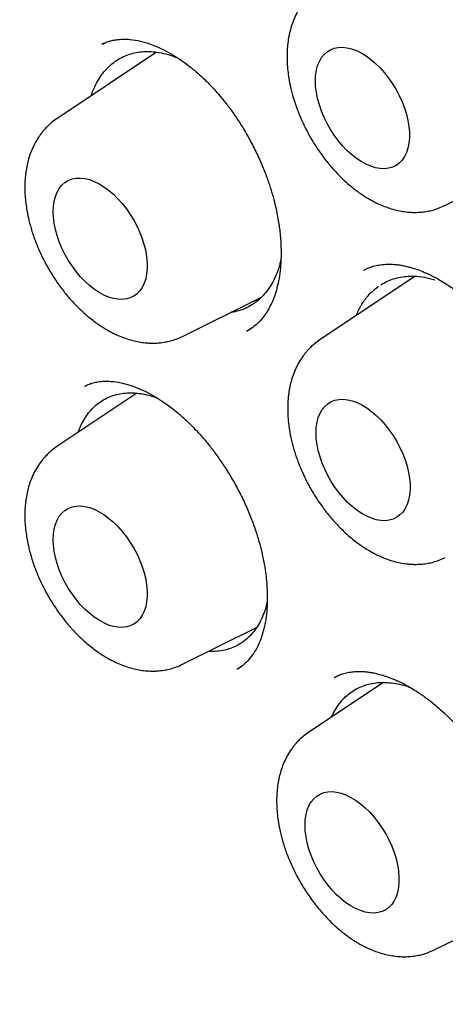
# Model space of a CAD drawing. Header units: millimetres. Extents: x 8 to 897, y 12 to 816.
# Tile 37 of 56: x 833 to 837, y 367 to 376. Entities that reach past the tile are written whole.
import ezdxf

# ---------------------------------------------------------------- set-up
doc = ezdxf.new("R2010")
doc.units = ezdxf.units.MM

msp = doc.modelspace()

# ---------------------------------------------------------------- linework, layer by layer
at = {"color": 7, "linetype": 'Continuous', "lineweight": 30}
for p, q in [((833.8845, 375.7429), (833.8627, 375.7344)), ((833.928, 375.76), (833.9173, 375.7558)), ((834.3682, 375.6611), (833.449, 375.0487)), ((837.0244, 374.248), (837.7837, 374.6237)), ((836.2813, 373.6508), (836.2843, 373.6523)), ((836.752, 373.5965), (835.8727, 373.0107)), ((836.9297, 373.5852), (836.9372, 373.585)), ((834.6066, 373.0433), (835.3346, 373.4035)), ((835.199, 373.0918), (835.2508, 373.1233)), ((835.2013, 373.0927), (835.198, 373.0913)), ((833.7242, 372.5912), (833.7024, 372.5821)), ((833.7627, 372.6074), (833.7571, 372.605)), ((834.1868, 372.5191), (833.449, 372.0275)), ((834.6066, 370.0221), (835.2894, 370.3599)), ((835.1095, 369.9762), (835.1068, 369.975)), ((835.1078, 369.9756), (835.1555, 370.0063)), ((836.0534, 369.9216), (836.0056, 369.8985)), ((836.4601, 369.855), (835.7709, 369.3959)), ((836.0096, 369.8971), (836.0123, 369.8986)), ((836.9286, 367.3905), (837.6885, 367.7665))]:
    msp.add_line(p, q, dxfattribs=at)
at = {"color": 7, "linetype": 'Continuous', "lineweight": 30, "flags": 128}
for points in [[(835.8325, 375.3973), (835.8348, 375.4474), (835.8417, 375.4943), (835.8531, 375.5376), (835.8688, 375.5767), (835.8888, 375.6113), (835.9127, 375.641), (835.9404, 375.6654), (835.9715, 375.6843), (836.0058, 375.6975), (836.0428, 375.7049), (836.0822, 375.7064), (836.1236, 375.702), (836.1664, 375.6916), (836.2103, 375.6755), (836.2548, 375.6538), (836.2994, 375.6267), (836.3437, 375.5946), (836.3871, 375.5577), (836.4292, 375.5164), (836.4696, 375.4712), (836.5079, 375.4226), (836.5436, 375.3711), (836.5763, 375.3172), (836.6058, 375.2615), (836.6317, 375.2045), (836.6536, 375.147), (836.6715, 375.0895), (836.6851, 375.0326), (836.6942, 374.9768), (836.6988, 374.9229), (836.6988, 374.8714), (836.6942, 374.8228), (836.6851, 374.7776), (836.6715, 374.7364), (836.6536, 374.6995), (836.6317, 374.6673), (836.6058, 374.6402), (836.5763, 374.6185), (836.5436, 374.6025), (836.5079, 374.5921), (836.4696, 374.5877), (836.4292, 374.5892), (836.3871, 374.5966), (836.3437, 374.6098), (836.2994, 374.6287), (836.2548, 374.6532), (836.2103, 374.6828), (836.1664, 374.7174), (836.1236, 374.7565), (836.0822, 374.7998), (836.0428, 374.8468), (836.0058, 374.8969), (835.9715, 374.9497), (835.9404, 375.0046), (835.9127, 375.061), (835.8888, 375.1183), (835.8688, 375.1759), (835.8531, 375.2332), (835.8417, 375.2896), (835.8348, 375.3445), (835.8325, 375.3973)], [(833.4148, 374.1926), (833.4171, 374.2427), (833.424, 374.2897), (833.4354, 374.3329), (833.4511, 374.3721), (833.471, 374.4066), (833.495, 374.4363), (833.5227, 374.4607), (833.5538, 374.4796), (833.5881, 374.4929), (833.6251, 374.5003), (833.6645, 374.5017), (833.7058, 374.4973), (833.7487, 374.487), (833.7926, 374.4708), (833.8371, 374.4491), (833.8817, 374.4221), (833.9259, 374.3899), (833.9694, 374.353), (834.0115, 374.3117), (834.0519, 374.2666), (834.0902, 374.2179), (834.1259, 374.1664), (834.1586, 374.1125), (834.1881, 374.0568), (834.2139, 373.9999), (834.2359, 373.9423), (834.2538, 373.8848), (834.2674, 373.8279), (834.2765, 373.7722), (834.2811, 373.7183), (834.2811, 373.6667), (834.2765, 373.6181), (834.2674, 373.573), (834.2538, 373.5317), (834.2359, 373.4948), (834.2139, 373.4626), (834.1881, 373.4356), (834.1586, 373.4139), (834.1259, 373.3978), (834.0902, 373.3874), (834.0519, 373.383), (834.0115, 373.3845), (833.9694, 373.3919), (833.9259, 373.4051), (833.8817, 373.4241), (833.8371, 373.4485), (833.7926, 373.4781), (833.7487, 373.5127), (833.7058, 373.5519), (833.6645, 373.5951), (833.6251, 373.6421), (833.5881, 373.6922), (833.5538, 373.745), (833.5227, 373.7999), (833.495, 373.8563), (833.471, 373.9136), (833.4511, 373.9712), (833.4354, 374.0285), (833.424, 374.0849), (833.4171, 374.1398), (833.4148, 374.1926)], [(835.8386, 372.1546), (835.8409, 372.2047), (835.8477, 372.2517), (835.8591, 372.2949), (835.8748, 372.3341), (835.8948, 372.3686), (835.9187, 372.3983), (835.9464, 372.4227), (835.9776, 372.4416), (836.0118, 372.4548), (836.0489, 372.4622), (836.0882, 372.4637), (836.1296, 372.4593), (836.1724, 372.4489), (836.2163, 372.4328), (836.2608, 372.4111), (836.3054, 372.384), (836.3497, 372.3519), (836.3931, 372.315), (836.4353, 372.2737), (836.4757, 372.2285), (836.5139, 372.1799), (836.5496, 372.1284), (836.5824, 372.0745), (836.6118, 372.0188), (836.6377, 371.9619), (836.6597, 371.9043), (836.6775, 371.8468), (836.6911, 371.7899), (836.7002, 371.7342), (836.7048, 371.6803), (836.7048, 371.6287), (836.7002, 371.5801), (836.6911, 371.5349), (836.6775, 371.4937), (836.6597, 371.4568), (836.6377, 371.4246), (836.6118, 371.3976), (836.5824, 371.3759), (836.5496, 371.3598), (836.5139, 371.3494), (836.4757, 371.345), (836.4353, 371.3465), (836.3931, 371.3539), (836.3497, 371.3671), (836.3054, 371.3861), (836.2608, 371.4105), (836.2163, 371.4401), (836.1724, 371.4747), (836.1296, 371.5139), (836.0882, 371.5571), (836.0489, 371.6041), (836.0118, 371.6542), (835.9776, 371.707), (835.9464, 371.7619), (835.9187, 371.8183), (835.8948, 371.8756), (835.8748, 371.9332), (835.8591, 371.9905), (835.8477, 372.0469), (835.8409, 372.1018), (835.8386, 372.1546)], [(833.4148, 371.1714), (833.4171, 371.2215), (833.424, 371.2685), (833.4354, 371.3117), (833.4511, 371.3509), (833.471, 371.3854), (833.495, 371.4151), (833.5227, 371.4395), (833.5538, 371.4584), (833.5881, 371.4717), (833.6251, 371.4791), (833.6645, 371.4805), (833.7058, 371.4761), (833.7487, 371.4657), (833.7926, 371.4496), (833.8371, 371.4279), (833.8817, 371.4009), (833.9259, 371.3687), (833.9694, 371.3318), (834.0115, 371.2905), (834.0519, 371.2454), (834.0902, 371.1967), (834.1259, 371.1452), (834.1586, 371.0913), (834.1881, 371.0356), (834.2139, 370.9787), (834.2359, 370.9211), (834.2538, 370.8636), (834.2674, 370.8067), (834.2765, 370.751), (834.2811, 370.6971), (834.2811, 370.6455), (834.2765, 370.5969), (834.2674, 370.5518), (834.2538, 370.5105), (834.2359, 370.4736), (834.2139, 370.4414), (834.1881, 370.4144), (834.1586, 370.3927), (834.1259, 370.3766), (834.0902, 370.3662), (834.0519, 370.3618), (834.0115, 370.3633), (833.9694, 370.3707), (833.9259, 370.3839), (833.8817, 370.4029), (833.8371, 370.4273), (833.7926, 370.4569), (833.7487, 370.4915), (833.7058, 370.5307), (833.6645, 370.5739), (833.6251, 370.6209), (833.5881, 370.671), (833.5538, 370.7238), (833.5227, 370.7787), (833.495, 370.8351), (833.471, 370.8924), (833.4511, 370.95), (833.4354, 371.0073), (833.424, 371.0637), (833.4171, 371.1186), (833.4148, 371.1714)], [(835.7367, 368.5397), (835.739, 368.5899), (835.7459, 368.6368), (835.7573, 368.6801), (835.773, 368.7192), (835.793, 368.7538), (835.8169, 368.7834), (835.8446, 368.8079), (835.8758, 368.8268), (835.91, 368.84), (835.947, 368.8474), (835.9864, 368.8489), (836.0278, 368.8444), (836.0706, 368.8341), (836.1145, 368.818), (836.159, 368.7963), (836.2036, 368.7692), (836.2479, 368.737), (836.2913, 368.7001), (836.3334, 368.6589), (836.3739, 368.6137), (836.4121, 368.5651), (836.4478, 368.5136), (836.4806, 368.4597), (836.51, 368.4039), (836.5359, 368.347), (836.5578, 368.2895), (836.5757, 368.232), (836.5893, 368.175), (836.5984, 368.1193), (836.603, 368.0654), (836.603, 368.0139), (836.5984, 367.9653), (836.5893, 367.9201), (836.5757, 367.8789), (836.5578, 367.842), (836.5359, 367.8098), (836.51, 367.7827), (836.4806, 367.761), (836.4478, 367.7449), (836.4121, 367.7346), (836.3739, 367.7302), (836.3334, 367.7316), (836.2913, 367.739), (836.2479, 367.7523), (836.2036, 367.7712), (836.159, 367.7956), (836.1145, 367.8253), (836.0706, 367.8599), (836.0278, 367.899), (835.9864, 367.9423), (835.947, 367.9892), (835.91, 368.0394), (835.8758, 368.0922), (835.8446, 368.1471), (835.8169, 368.2035), (835.793, 368.2608), (835.773, 368.3184), (835.7573, 368.3757), (835.7459, 368.4321), (835.739, 368.4869), (835.7367, 368.5397)]]:
    msp.add_lwpolyline(points, dxfattribs=at)
at = {"color": 7, "linetype": 'Continuous', "lineweight": 30}
for points, knots in [([(828.8432, 384.5318), (828.8303, 384.5305), (828.8004, 384.5273), (828.7531, 384.5219), (828.6964, 384.515), (828.6312, 384.5065), (828.5573, 384.4963), (828.4748, 384.4842), (828.3863, 384.4701), (828.2949, 384.4543), (828.2044, 384.4375), (828.1162, 384.4198), (828.0007, 384.3951), (827.8606, 384.3623), (827.6989, 384.32), (827.5715, 384.2833), (827.4778, 384.2545), (827.4176, 384.2353), (827.3668, 384.2186), (827.3255, 384.2047), (827.2932, 384.1936), (827.2638, 384.1833), (827.2312, 384.1717), (827.1899, 384.1568), (827.1401, 384.1384), (827.0753, 384.1137), (826.994, 384.0816), (826.8952, 384.0408), (826.7872, 383.9938), (826.6519, 383.9318), (826.4927, 383.8536), (826.3453, 383.7751), (826.2305, 383.7101), (826.1483, 383.662), (826.0659, 383.6118), (825.9835, 383.5599), (825.9042, 383.5081), (825.8318, 383.4592), (825.7693, 383.4158), (825.7208, 383.3812), (825.6843, 383.3548), (825.6562, 383.3342), (825.6266, 383.3122), (825.5908, 383.2854), (825.5466, 383.2516), (825.4903, 383.2077), (825.425, 383.1554), (825.3544, 383.0973), (825.2856, 383.0389), (825.1907, 382.9561), (825.0739, 382.8494), (824.9395, 382.7193), (824.8265, 382.6037), (824.7326, 382.5034), (824.6563, 382.419), (824.5882, 382.3412), (824.5282, 382.2708), (824.4762, 382.208), (824.4317, 382.1533), (824.3952, 382.1074), (824.3615, 382.0646), (824.326, 382.0187), (824.2838, 381.963), (824.2364, 381.8992), (824.1691, 381.8065), (824.0842, 381.685), (823.9868, 381.5384), (823.8924, 381.3889), (823.8001, 381.2353), (823.706, 381.0702), (823.6267, 380.9227), (823.5618, 380.7966), (823.5115, 380.6954), (823.4612, 380.5906), (823.4108, 380.4819), (823.3606, 380.3696), (823.3124, 380.2575), (823.2669, 380.1477), (823.2262, 380.046), (823.1907, 379.9546), (823.1618, 379.8776), (823.1389, 379.8154), (823.1228, 379.7707), (823.1114, 379.7389), (823.102, 379.7124), (823.091, 379.6809), (823.0774, 379.6416), (823.0613, 379.5943), (823.0427, 379.539), (823.0211, 379.473), (822.9964, 379.3958), (822.9694, 379.3091), (822.9421, 379.2184), (822.9157, 379.1275), (822.8778, 378.9929), (822.8308, 378.816), (822.7774, 378.5976), (822.73, 378.3858), (822.6871, 378.1773), (822.6469, 377.9637), (822.6082, 377.7361), (822.571, 377.4895), (822.5385, 377.2414), (822.5105, 376.9938), (822.4871, 376.7492), (822.4668, 376.4911), (822.4504, 376.2224), (822.4387, 375.9518), (822.4318, 375.6882), (822.4292, 375.4302), (822.4305, 375.1787), (822.4354, 374.9349), (822.443, 374.7078), (822.4525, 374.4977), (822.4628, 374.3143), (822.4731, 374.1561), (822.4829, 374.0212), (822.4929, 373.8938), (822.5037, 373.767), (822.5159, 373.6349), (822.5325, 373.4677), (822.5548, 373.2619), (822.5847, 373.0137), (822.6196, 372.7514), (822.6598, 372.4752), (822.706, 372.1853), (822.7588, 371.8795), (822.8183, 371.562), (822.8902, 371.2056), (822.9754, 370.8158), (823.0754, 370.3941), (823.1945, 369.9281), (823.3356, 369.4185), (823.502, 368.866), (823.6803, 368.3172), (823.872, 367.767), (824.0776, 367.2141), (824.2972, 366.6586), (824.5292, 366.1045), (824.7733, 365.5528), (825.0276, 365.0075), (825.2916, 364.4692), (825.5647, 363.9386), (825.848, 363.4132), (826.1268, 362.9195), (826.3997, 362.4562), (826.6664, 362.0199), (826.9441, 361.5821), (827.2344, 361.1411), (827.5373, 360.6975), (827.8087, 360.3148), (828.0443, 359.9926), (828.2403, 359.7305), (828.4406, 359.4686), (828.6441, 359.2088), (828.8458, 358.957), (829.0407, 358.7192), (829.2246, 358.4994), (829.3924, 358.3028), (829.5444, 358.1279), (829.681, 357.9732), (829.8073, 357.8321), (829.9233, 357.7043), (830.0154, 357.6041), (830.0881, 357.5255), (830.1485, 357.4608), (830.2169, 357.3879), (830.2955, 357.3049), (830.3837, 357.2126), (830.4815, 357.1113), (830.5889, 357.0014), (830.7064, 356.8825), (830.8409, 356.7484), (830.9936, 356.5985), (831.1656, 356.4328), (831.3515, 356.2573), (831.5512, 356.0726), (831.7636, 355.8808), (831.9886, 355.6827), (832.2261, 355.4789), (832.4774, 355.2694), (832.7324, 355.0632), (832.9902, 354.8611), (833.2498, 354.6639), (833.5205, 354.4651), (833.8023, 354.2655), (834.0952, 354.0661), (834.399, 353.8679), (834.7138, 353.6711), (834.9273, 353.5458), (835.0359, 353.4822)], [0, 0, 0, 0, 0.001141, 0.002635, 0.004484, 0.006659, 0.009183, 0.012055, 0.015275, 0.018597, 0.021848, 0.025029, 0.028138, 0.034422, 0.040395, 0.046055, 0.048681, 0.050958, 0.052881, 0.054451, 0.055667, 0.056574, 0.057818, 0.059391, 0.061294, 0.063525, 0.066841, 0.07069, 0.075022, 0.079504, 0.08672, 0.094143, 0.097525, 0.100948, 0.104417, 0.107931, 0.111448, 0.114612, 0.11734, 0.119634, 0.12102, 0.122178, 0.123385, 0.124987, 0.126983, 0.129376, 0.132654, 0.135959, 0.139178, 0.142311, 0.14942, 0.156034, 0.162152, 0.166498, 0.170491, 0.174095, 0.177311, 0.180138, 0.182576, 0.184624, 0.186218, 0.188215, 0.190619, 0.193422, 0.196391, 0.202375, 0.208559, 0.21425, 0.220202, 0.2265, 0.233145, 0.236725, 0.240397, 0.244161, 0.248016, 0.251963, 0.255971, 0.25967, 0.263252, 0.266327, 0.268896, 0.270959, 0.272518, 0.273322, 0.274102, 0.275136, 0.276425, 0.277968, 0.279765, 0.281817, 0.284367, 0.287216, 0.290128, 0.292994, 0.295814, 0.302766, 0.309428, 0.315804, 0.321892, 0.328032, 0.334626, 0.341675, 0.349176, 0.355619, 0.362358, 0.36939, 0.37671, 0.384066, 0.391028, 0.397588, 0.404344, 0.410635, 0.416464, 0.421828, 0.426728, 0.430457, 0.433862, 0.436973, 0.440136, 0.443452, 0.446921, 0.452683, 0.458823, 0.465342, 0.472038, 0.479091, 0.486499, 0.49424, 0.502022, 0.512136, 0.522159, 0.532091, 0.545247, 0.558243, 0.571114, 0.583952, 0.597036, 0.610127, 0.623223, 0.636318, 0.649409, 0.662257, 0.675095, 0.687916, 0.70072, 0.7116, 0.722529, 0.73366, 0.745029, 0.756623, 0.768428, 0.775477, 0.782592, 0.789778, 0.797035, 0.80423, 0.810997, 0.817318, 0.823195, 0.828153, 0.832744, 0.836969, 0.840828, 0.84432, 0.846115, 0.848036, 0.850285, 0.85286, 0.855762, 0.858931, 0.862415, 0.866215, 0.870331, 0.875409, 0.880898, 0.886798, 0.893107, 0.899825, 0.906822, 0.914213, 0.921997, 0.930173, 0.937805, 0.945749, 0.954006, 0.962575, 0.971457, 0.980654, 0.990167, 1, 1, 1, 1]), ([(829.2976, 383.1527), (829.3013, 383.153), (829.3678, 383.158), (829.499, 383.1627), (829.691, 383.1666), (829.8852, 383.1645), (830.081, 383.1574), (830.2786, 383.145), (830.4779, 383.1273), (830.6787, 383.1044), (830.8811, 383.0763), (831.0849, 383.0429), (831.2901, 383.0043), (831.4966, 382.9605), (831.7044, 382.9115), (831.9133, 382.8574), (832.1233, 382.798), (832.3344, 382.7336), (832.5465, 382.664), (832.7594, 382.5893), (832.9732, 382.5096), (833.1877, 382.4248), (833.4028, 382.335), (833.6186, 382.2402), (833.8349, 382.1404), (834.0516, 382.0357), (834.2687, 381.9262), (834.486, 381.8117), (834.7036, 381.6925), (834.9213, 381.5684), (835.1391, 381.4397), (835.3568, 381.3062), (835.5745, 381.1681), (835.7919, 381.0254), (836.0091, 380.8781), (836.226, 380.7263), (836.4425, 380.5701), (836.6584, 380.4095), (836.8738, 380.2446), (837.0886, 380.0753), (837.3026, 379.9019), (837.5158, 379.7242), (837.7282, 379.5425), (837.9396, 379.3567), (838.15, 379.167), (838.3592, 378.9733), (838.5673, 378.7759), (838.7741, 378.5746), (838.9796, 378.3696), (839.1837, 378.1611), (839.3863, 377.9489), (839.5874, 377.7333), (839.7868, 377.5143), (839.9845, 377.2919), (840.1805, 377.0664), (840.3746, 376.8376), (840.5669, 376.6058), (840.7571, 376.3709), (840.9454, 376.1332), (841.1315, 375.8926), (841.3154, 375.6492), (841.4971, 375.4032), (841.6764, 375.1546), (841.8534, 374.9035), (842.028, 374.65), (842.2001, 374.3942), (842.3696, 374.1362), (842.5365, 373.8761), (842.7007, 373.6139), (842.8622, 373.3498), (843.0208, 373.0838), (843.1767, 372.8161), (843.3296, 372.5468), (843.4795, 372.2758), (843.6265, 372.0034), (843.7703, 371.7297), (843.9111, 371.4546), (844.0487, 371.1784), (844.183, 370.9011), (844.3141, 370.6229), (844.4419, 370.3438), (844.5664, 370.0638), (844.6874, 369.7833), (844.805, 369.5021), (844.9191, 369.2205), (845.0296, 368.9384), (845.1367, 368.6562), (845.2401, 368.3737), (845.3398, 368.0912), (845.436, 367.8086), (845.5283, 367.5263), (845.617, 367.2441), (845.7019, 366.9623), (845.783, 366.6809), (845.8603, 366.4), (845.9337, 366.1198), (846.0032, 365.8403), (846.0688, 365.5617), (846.1306, 365.2839), (846.1883, 365.0072), (846.2421, 364.7316), (846.292, 364.4573), (846.3378, 364.1843), (846.3796, 363.9127), (846.4174, 363.6426), (846.4512, 363.3741), (846.4809, 363.1074), (846.5065, 362.8425), (846.5281, 362.5794), (846.5456, 362.3184), (846.5591, 362.0594), (846.5685, 361.8026), (846.5738, 361.5481), (846.575, 361.296), (846.5721, 361.0463), (846.5652, 360.7992), (846.5542, 360.5546), (846.5392, 360.3128), (846.5201, 360.0738), (846.497, 359.8376), (846.4698, 359.6045), (846.4386, 359.3743), (846.4035, 359.1473), (846.3643, 358.9235), (846.3212, 358.703), (846.2741, 358.4858), (846.223, 358.2721), (846.1681, 358.0618), (846.1092, 357.8551), (846.0465, 357.6521), (845.9799, 357.4527), (845.9095, 357.2572), (845.8353, 357.0654), (845.7573, 356.8776), (845.6756, 356.6938), (845.5901, 356.5139), (845.5009, 356.3382), (845.4081, 356.1665), (845.3115, 355.9993), (845.231, 355.8667), (845.1815, 355.7914), (845.1667, 355.7688)], [0, 0, 0, 0, 0.000441, 0.007755, 0.015064, 0.022369, 0.02967, 0.036966, 0.044258, 0.051547, 0.058833, 0.066116, 0.073396, 0.080673, 0.087948, 0.095222, 0.102494, 0.109764, 0.117033, 0.124301, 0.131568, 0.138834, 0.1461, 0.153365, 0.16063, 0.167894, 0.175159, 0.182424, 0.189688, 0.196953, 0.204218, 0.211483, 0.218748, 0.226014, 0.23328, 0.240546, 0.247813, 0.25508, 0.262348, 0.269616, 0.276884, 0.284153, 0.291422, 0.298692, 0.305962, 0.313232, 0.320503, 0.327775, 0.335046, 0.342319, 0.349591, 0.356864, 0.364137, 0.371411, 0.378685, 0.385959, 0.393233, 0.400508, 0.407783, 0.415058, 0.422333, 0.429609, 0.436885, 0.444161, 0.451437, 0.458713, 0.46599, 0.473266, 0.480542, 0.487819, 0.495096, 0.502372, 0.509649, 0.516926, 0.524202, 0.531479, 0.538755, 0.546032, 0.553308, 0.560584, 0.56786, 0.575136, 0.582412, 0.589687, 0.596962, 0.604237, 0.611512, 0.618787, 0.626061, 0.633335, 0.640609, 0.647882, 0.655155, 0.662427, 0.6697, 0.676971, 0.684243, 0.691514, 0.698784, 0.706055, 0.713324, 0.720593, 0.727862, 0.735131, 0.742398, 0.749666, 0.756933, 0.764199, 0.771465, 0.778731, 0.785996, 0.793261, 0.800525, 0.80779, 0.815053, 0.822317, 0.829581, 0.836844, 0.844107, 0.851371, 0.858634, 0.865898, 0.873162, 0.880426, 0.887691, 0.894957, 0.902224, 0.909492, 0.916761, 0.924032, 0.931304, 0.938579, 0.945855, 0.953135, 0.960417, 0.967702, 0.97499, 0.982283, 0.989579, 0.996879, 1, 1, 1, 1]), ([(829.368, 382.9348), (829.3564, 382.9337), (829.3287, 382.931), (829.2851, 382.926), (829.2321, 382.9197), (829.1709, 382.912), (829.1018, 382.9027), (829.0241, 382.8915), (828.9377, 382.8781), (828.843, 382.8623), (828.7409, 382.8437), (828.5708, 382.81), (828.3376, 382.7553), (828.0298, 382.6662), (827.7123, 382.5541), (827.3872, 382.4158), (827.1449, 382.2939), (826.9792, 382.2017), (826.8881, 382.1487), (826.8037, 382.0973), (826.7281, 382.0495), (826.6611, 382.0057), (826.6026, 381.9663), (826.5551, 381.9335), (826.5176, 381.9071), (826.4888, 381.8865), (826.4648, 381.8691), (826.4457, 381.8551), (826.4289, 381.8428), (826.4109, 381.8294), (826.3852, 381.8102), (826.3494, 381.783), (826.3024, 381.7466), (826.2466, 381.7023), (826.1849, 381.6519), (826.1202, 381.5975), (826.0551, 381.541), (825.9506, 381.4476), (825.8072, 381.3118), (825.626, 381.1248), (825.4447, 380.9202), (825.2649, 380.6977), (825.0894, 380.4592), (824.919, 380.2043), (824.7698, 379.9574), (824.6398, 379.7223), (824.5275, 379.5025), (824.4361, 379.3085), (824.3659, 379.1492), (824.3169, 379.0332), (824.2755, 378.9311), (824.2436, 378.8495), (824.2197, 378.7866), (824.2023, 378.7403), (824.1883, 378.7021), (824.1773, 378.6719), (824.1677, 378.6451), (824.1569, 378.615), (824.1428, 378.5748), (824.1245, 378.522), (824.1021, 378.4558), (824.0759, 378.376), (824.0469, 378.2849), (824.0171, 378.1875), (823.9879, 378.0885), (823.96, 377.9899), (823.9334, 377.8917), (823.8955, 377.7464), (823.8489, 377.5545), (823.7966, 377.3149), (823.7494, 377.0723), (823.706, 376.8201), (823.6739, 376.6044), (823.6508, 376.4299), (823.6352, 376.3016), (823.6206, 376.1698), (823.607, 376.0345), (823.5946, 375.8957), (823.5834, 375.7549), (823.574, 375.6171), (823.5666, 375.491), (823.5611, 375.3791), (823.5569, 375.2811), (823.5537, 375.1923), (823.5513, 375.113), (823.5496, 375.0431), (823.5483, 374.9804), (823.5472, 374.919), (823.5464, 374.8507), (823.5458, 374.7728), (823.5456, 374.6879), (823.546, 374.6009), (823.5468, 374.5136), (823.5481, 374.4261), (823.5499, 374.3383), (823.5538, 374.1874), (823.5619, 373.9722), (823.5809, 373.6238), (823.6133, 373.2031), (823.6653, 372.7078), (823.7317, 372.2068), (823.8122, 371.7007), (823.9069, 371.1896), (824.0111, 370.696), (824.1235, 370.2178), (824.2431, 369.7528), (824.3765, 369.2766), (824.524, 368.7893), (824.6864, 368.2916), (824.864, 367.7839), (825.0491, 367.2889), (825.2401, 366.8081), (825.4353, 366.3424), (825.6435, 365.8712), (825.865, 365.3949), (826.0999, 364.9142), (826.3485, 364.4299), (826.6109, 363.9426), (826.8775, 363.4704), (827.1469, 363.014), (827.4178, 362.5738), (827.7001, 362.1338), (827.9938, 361.6947), (828.2767, 361.289), (828.5464, 360.9163), (828.8008, 360.5761), (829.062, 360.2383), (829.3276, 359.9061), (829.6182, 359.5546), (829.9311, 359.1902), (830.265, 358.8167), (830.5943, 358.4632), (830.9181, 358.129), (831.2341, 357.8155), (831.5416, 357.5218), (831.8403, 357.2471), (832.1316, 356.989), (832.4276, 356.7361), (832.7273, 356.4898), (833.0295, 356.2514), (833.3203, 356.0312), (833.5992, 355.8282), (833.8293, 355.6672), (834.0133, 355.5424), (834.1536, 355.4492), (834.29, 355.3606), (834.4224, 355.2763), (834.5499, 355.1969), (834.6698, 355.1237), (834.7786, 355.0586), (834.8745, 355.0022), (834.9574, 354.9541), (835.0283, 354.9136), (835.0801, 354.8843), (835.1159, 354.8643), (835.1401, 354.8507), (835.1683, 354.8351), (835.2064, 354.814), (835.2586, 354.7853), (835.3394, 354.7416), (835.4468, 354.6843), (835.5788, 354.6157), (835.7193, 354.5446), (835.8679, 354.4716), (836.0246, 354.397), (836.1893, 354.3214), (836.3874, 354.2338), (836.6148, 354.1383), (836.8668, 354.0391), (837.1135, 353.9484), (837.3548, 353.866), (837.5906, 353.7915), (837.8205, 353.7247), (838.0185, 353.6722), (838.1817, 353.6322), (838.308, 353.6031), (838.42, 353.5789), (838.5181, 353.5589), (838.603, 353.5424), (838.6771, 353.5288), (838.743, 353.5172), (838.81, 353.5059), (838.8848, 353.4938), (838.9737, 353.4804), (839.0754, 353.4663), (839.19, 353.4519), (839.3162, 353.4379), (839.4539, 353.4249), (839.6026, 353.4136), (839.7627, 353.4047), (839.9781, 353.3974), (840.2447, 353.3972), (840.5576, 353.4109), (840.8702, 353.4391), (841.1263, 353.4748), (841.3274, 353.5104), (841.4745, 353.5401), (841.6211, 353.5736), (841.7672, 353.6108), (841.912, 353.6517), (842.0414, 353.6919), (842.1522, 353.729), (842.2418, 353.7607), (842.3204, 353.79), (842.3882, 353.8163), (842.4454, 353.8393), (842.495, 353.8598), (842.5399, 353.8788), (842.5839, 353.8979), (842.6285, 353.9177), (842.6771, 353.9398), (842.7321, 353.9655), (842.7952, 353.9959), (842.8663, 354.0313), (842.9455, 354.0723), (843.0351, 354.1207), (843.1354, 354.1774), (843.2463, 354.2434), (843.3651, 354.3181), (843.4915, 354.4024), (843.625, 354.497), (843.754, 354.5945), (843.8759, 354.6922), (843.9866, 354.7858), (844.0925, 354.88), (844.192, 354.9728), (844.2852, 355.0637), (844.3813, 355.1615), (844.479, 355.2655), (844.5768, 355.3749), (844.6651, 355.4783), (844.7445, 355.5751), (844.8151, 355.6646), (844.8775, 355.7464), (844.9319, 355.8199), (844.9656, 355.8672), (844.9811, 355.8891)], [0, 0, 0, 0, 0.000752, 0.001803, 0.003155, 0.004705, 0.006524, 0.008613, 0.010972, 0.013602, 0.016503, 0.019608, 0.028176, 0.036739, 0.046926, 0.057105, 0.067277, 0.070446, 0.073564, 0.076428, 0.079016, 0.081329, 0.083366, 0.085128, 0.086319, 0.08734, 0.08819, 0.088871, 0.089387, 0.089985, 0.090799, 0.092149, 0.093849, 0.095901, 0.098254, 0.100669, 0.103116, 0.105594, 0.112571, 0.119785, 0.127374, 0.135194, 0.143211, 0.151423, 0.15983, 0.166119, 0.172514, 0.179009, 0.182598, 0.185773, 0.188533, 0.190879, 0.192322, 0.193547, 0.194553, 0.195342, 0.195924, 0.19665, 0.197698, 0.199066, 0.200756, 0.20281, 0.205196, 0.207698, 0.210172, 0.212616, 0.215031, 0.217417, 0.223253, 0.228907, 0.234447, 0.240224, 0.246288, 0.249082, 0.251933, 0.254841, 0.257806, 0.260828, 0.263907, 0.266931, 0.269707, 0.271984, 0.274056, 0.275925, 0.27759, 0.279051, 0.280308, 0.281518, 0.282887, 0.284563, 0.28635, 0.288138, 0.289926, 0.291714, 0.293502, 0.29529, 0.300911, 0.306534, 0.316218, 0.325907, 0.3356, 0.345299, 0.355002, 0.364732, 0.373233, 0.381916, 0.390779, 0.399823, 0.409049, 0.418455, 0.428043, 0.436581, 0.445258, 0.454074, 0.463029, 0.472123, 0.481355, 0.490727, 0.500237, 0.508877, 0.517628, 0.52649, 0.535465, 0.544551, 0.551769, 0.559056, 0.566411, 0.57382, 0.581119, 0.590187, 0.599005, 0.607575, 0.615896, 0.623969, 0.631655, 0.639101, 0.646307, 0.653273, 0.660924, 0.668263, 0.67529, 0.682005, 0.688408, 0.691864, 0.695222, 0.698482, 0.701644, 0.704707, 0.707612, 0.710222, 0.712488, 0.714465, 0.716154, 0.717553, 0.718171, 0.71871, 0.719283, 0.720186, 0.721431, 0.723019, 0.725954, 0.729109, 0.732458, 0.736003, 0.739743, 0.743678, 0.747809, 0.75397, 0.760035, 0.765989, 0.771833, 0.777567, 0.78319, 0.788679, 0.792141, 0.795262, 0.798041, 0.80048, 0.802578, 0.804392, 0.806031, 0.807524, 0.809428, 0.811664, 0.814232, 0.817132, 0.820364, 0.823862, 0.82768, 0.831819, 0.836274, 0.844499, 0.852848, 0.861323, 0.869923, 0.874053, 0.878212, 0.882399, 0.886614, 0.890857, 0.895065, 0.898071, 0.900766, 0.903148, 0.905219, 0.906978, 0.908424, 0.909816, 0.911176, 0.912554, 0.914028, 0.915786, 0.917798, 0.920093, 0.92267, 0.925529, 0.928935, 0.932669, 0.936733, 0.941127, 0.94585, 0.950902, 0.955102, 0.959326, 0.963364, 0.967216, 0.970882, 0.974362, 0.978733, 0.98277, 0.986474, 0.989845, 0.992883, 0.995588, 0.99796, 1, 1, 1, 1]), ([(835.2297, 382.8525), (835.724, 382.5475), (836.7018, 381.9442), (838.1322, 380.8139), (839.494, 379.5636), (840.7725, 378.1992), (841.9565, 376.7516), (843.0383, 375.2448), (844.0121, 373.7008), (844.9642, 371.974), (845.8512, 370.0781), (846.623, 368.0451), (847.1078, 366.3983), (847.4005, 365.1333), (847.5737, 364.2214), (847.7046, 363.3399), (847.795, 362.4905), (847.8468, 361.6749), (847.8694, 360.4974), (847.7754, 359.0055), (847.4415, 357.3016), (846.8967, 355.7859), (846.1469, 354.488), (845.2116, 353.4194), (844.0969, 352.6176), (843.1045, 352.138), (842.4497, 352.0241), (842.2638, 351.9917)], [0, 0, 0, 0, 0.046039, 0.091082, 0.135134, 0.178195, 0.220256, 0.261327, 0.301415, 0.340521, 0.39111, 0.439953, 0.487057, 0.509961, 0.532427, 0.554456, 0.576048, 0.597206, 0.617929, 0.669842, 0.72169, 0.773472, 0.82517, 0.876764, 0.928255, 0.979634, 1, 1, 1, 1]), ([(836.5137, 377.0737), (836.5269, 377.0799), (836.5545, 377.0929), (836.6108, 377.1115), (836.6808, 377.1242), (836.7537, 377.1276), (836.8183, 377.1234), (836.8728, 377.1153), (836.9211, 377.1049), (836.9687, 377.0919), (837.0217, 377.0742), (837.0846, 377.049), (837.1593, 377.0132), (837.2389, 376.9679), (837.3147, 376.9177), (837.3781, 376.8704), (837.4283, 376.8296), (837.4657, 376.797), (837.4967, 376.7687), (837.5285, 376.7384), (837.5704, 376.6965), (837.6238, 376.6391), (837.6884, 376.563), (837.7536, 376.478), (837.8156, 376.3883), (837.8706, 376.301), (837.9211, 376.2127), (837.9707, 376.1173), (838.018, 376.0157), (838.0614, 375.9092), (838.1021, 375.7945), (838.1372, 375.6748), (838.1643, 375.5544), (838.1814, 375.4514), (838.1919, 375.3607), (838.198, 375.2725), (838.1995, 375.1779), (838.1947, 375.0742), (838.1813, 374.9643), (838.1572, 374.8531), (838.1208, 374.7444), (838.071, 374.6431), (838.012, 374.5603), (837.9519, 374.4992), (837.9035, 374.4617), (837.8735, 374.4448), (837.86, 374.4372)], [0, 0, 0, 0, 0.022476, 0.047213, 0.074362, 0.100431, 0.122179, 0.139482, 0.154475, 0.169649, 0.185936, 0.205496, 0.228436, 0.254778, 0.278228, 0.297871, 0.31349, 0.325066, 0.333168, 0.342869, 0.355357, 0.373457, 0.395366, 0.421103, 0.44293, 0.465302, 0.486773, 0.507332, 0.533309, 0.557634, 0.580304, 0.611204, 0.638417, 0.661998, 0.681967, 0.701913, 0.725166, 0.751701, 0.781386, 0.813595, 0.848231, 0.885253, 0.92408, 0.950765, 0.977905, 1, 1, 1, 1]), ([(835.8667, 376.2534), (835.85, 376.2416), (835.8194, 376.2198), (835.7816, 376.1853), (835.7526, 376.1549), (835.7248, 376.1219), (835.6932, 376.0785), (835.66, 376.0219), (835.6315, 375.9597), (835.6101, 375.8994), (835.5938, 375.8392), (835.5817, 375.7768), (835.5738, 375.7108), (835.57, 375.6386), (835.5712, 375.5648), (835.5773, 375.4907), (835.5874, 375.4169), (835.6035, 375.3344), (835.6286, 375.2383), (835.6605, 375.1429), (835.697, 375.0526), (835.734, 374.9727), (835.7814, 374.8827), (835.8396, 374.7864), (835.9095, 374.6872), (835.9819, 374.5982), (836.0509, 374.5243), (836.1135, 374.4649), (836.1671, 374.4192), (836.2142, 374.3828), (836.255, 374.3539), (836.29, 374.331), (836.3227, 374.3112), (836.3564, 374.2922), (836.396, 374.2718), (836.4437, 374.2501), (836.5005, 374.2282), (836.5617, 374.2095), (836.6226, 374.1962), (836.6769, 374.1886), (836.7252, 374.1853), (836.7684, 374.1852), (836.8156, 374.188), (836.864, 374.1946), (836.9165, 374.2065), (836.9695, 374.223), (837.0053, 374.2393), (837.0243, 374.248)], [0, 0, 0, 0, 0.021656, 0.039844, 0.054579, 0.066863, 0.087356, 0.113284, 0.137374, 0.159789, 0.180856, 0.203141, 0.225997, 0.249052, 0.276055, 0.299006, 0.321391, 0.34799, 0.378826, 0.413895, 0.439634, 0.466284, 0.492225, 0.529781, 0.565768, 0.600228, 0.633198, 0.658419, 0.680939, 0.700171, 0.716096, 0.729921, 0.741191, 0.753882, 0.768418, 0.786032, 0.806873, 0.830838, 0.852941, 0.873351, 0.889713, 0.904549, 0.918869, 0.93951, 0.95682, 0.976984, 1, 1, 1, 1]), ([(833.8642, 375.7351), (833.8772, 375.741), (833.9015, 375.7521), (833.939, 375.7642), (833.9743, 375.7726), (834.008, 375.7777), (834.0588, 375.7818), (834.1272, 375.7799), (834.2167, 375.7649), (834.3105, 375.7374), (834.4043, 375.6988), (834.4933, 375.6526), (834.5767, 375.6011), (834.6572, 375.5437), (834.7382, 375.478), (834.823, 375.3999), (834.9015, 375.3176), (834.974, 375.2331), (835.0392, 375.1496), (835.1057, 375.0561), (835.1722, 374.9522), (835.2375, 374.838), (835.2983, 374.7175), (835.3513, 374.5968), (835.3946, 374.4828), (835.4284, 374.3784), (835.4542, 374.2845), (835.4734, 374.2016), (835.4872, 374.1298), (835.4974, 374.0656), (835.5055, 374.0024), (835.5118, 373.9342), (835.5159, 373.8585), (835.5163, 373.7778), (835.5121, 373.6903), (835.5019, 373.6001), (835.4846, 373.5108), (835.4624, 373.4325), (835.438, 373.3687), (835.4146, 373.3194), (835.3893, 373.2744), (835.357, 373.2263), (835.314, 373.1754), (835.2668, 373.1326), (835.2255, 373.1051), (835.2067, 373.0953), (835.1981, 373.0908)], [0, 0, 0, 0, 0.021383, 0.040121, 0.056207, 0.06964, 0.081279, 0.111512, 0.143641, 0.175364, 0.205724, 0.2339, 0.259172, 0.28352, 0.30866, 0.334824, 0.36397, 0.385317, 0.408204, 0.432637, 0.458621, 0.486161, 0.515183, 0.543159, 0.568868, 0.592303, 0.613351, 0.632015, 0.648321, 0.662288, 0.676323, 0.692561, 0.710987, 0.731578, 0.75316, 0.779267, 0.805614, 0.831693, 0.8539, 0.871545, 0.88712, 0.90759, 0.932925, 0.959004, 0.981296, 1, 1, 1, 1]), ([(834.0886, 375.6309), (834.1086, 375.6382), (834.1488, 375.6528), (834.2138, 375.6647), (834.2822, 375.669), (834.3556, 375.6649), (834.4331, 375.6512), (834.5046, 375.6318), (834.5498, 375.6128), (834.5676, 375.6054)], [0, 0, 0, 0, 0.142232, 0.285469, 0.431776, 0.579102, 0.73739, 0.896944, 1, 1, 1, 1]), ([(833.7656, 375.2596), (833.7663, 375.2623), (833.7747, 375.2916), (833.7964, 375.3413), (833.8308, 375.408), (833.8712, 375.4671), (833.9173, 375.5199), (833.969, 375.5652), (834.0259, 375.6035), (834.0676, 375.6218), (834.0886, 375.6309)], [0, 0, 0, 0, 0.014274, 0.156175, 0.293092, 0.432458, 0.571824, 0.713726, 0.856325, 1, 1, 1, 1]), ([(833.4489, 375.0487), (833.4323, 375.0369), (833.4017, 375.0151), (833.3639, 374.9806), (833.3349, 374.9502), (833.3071, 374.9172), (833.2755, 374.8738), (833.2423, 374.8172), (833.2138, 374.7551), (833.1924, 374.6947), (833.1761, 374.6345), (833.164, 374.5721), (833.1561, 374.5061), (833.1523, 374.4339), (833.1535, 374.3601), (833.1596, 374.286), (833.1697, 374.2122), (833.1858, 374.1298), (833.2109, 374.0336), (833.2428, 373.9382), (833.2793, 373.8479), (833.3163, 373.768), (833.3636, 373.678), (833.4219, 373.5817), (833.4918, 373.4826), (833.5642, 373.3935), (833.6332, 373.3196), (833.6958, 373.2602), (833.7494, 373.2145), (833.7965, 373.1781), (833.8373, 373.1492), (833.8723, 373.1264), (833.905, 373.1065), (833.9387, 373.0876), (833.9783, 373.0672), (834.026, 373.0454), (834.0828, 373.0235), (834.144, 373.0048), (834.2049, 372.9915), (834.2592, 372.9839), (834.3074, 372.9806), (834.3507, 372.9805), (834.3979, 372.9833), (834.4463, 372.99), (834.4988, 373.0018), (834.5518, 373.0183), (834.5876, 373.0346), (834.6066, 373.0433)], [0, 0, 0, 0, 0.021656, 0.039844, 0.054579, 0.066863, 0.087356, 0.113284, 0.137374, 0.159789, 0.180856, 0.203141, 0.225997, 0.249052, 0.276055, 0.299006, 0.321391, 0.34799, 0.378826, 0.413895, 0.439634, 0.466284, 0.492225, 0.529781, 0.565768, 0.600228, 0.633198, 0.658419, 0.680939, 0.700171, 0.716096, 0.729921, 0.741191, 0.753882, 0.768418, 0.786032, 0.806873, 0.830838, 0.852941, 0.873351, 0.889713, 0.904549, 0.918869, 0.93951, 0.95682, 0.976984, 1, 1, 1, 1]), ([(835.5144, 373.755), (835.5116, 373.7414), (835.5031, 373.7006), (835.4821, 373.6373), (835.4518, 373.5656), (835.4153, 373.5008), (835.3734, 373.443), (835.3265, 373.3927), (835.2741, 373.3494), (835.2173, 373.3143), (835.1563, 373.2877), (835.1021, 373.2711), (835.0669, 373.2665), (835.0545, 373.2649)], [0, 0, 0, 0, 0.048915, 0.147475, 0.248178, 0.349622, 0.447502, 0.547133, 0.646764, 0.748208, 0.846088, 0.94572, 1, 1, 1, 1]), ([(836.2788, 373.653), (836.2838, 373.6557), (836.2949, 373.6618), (836.3244, 373.6757), (836.3657, 373.6898), (836.417, 373.7011), (836.4674, 373.707), (836.5129, 373.7085), (836.5525, 373.7069), (836.5896, 373.7034), (836.6265, 373.698), (836.6663, 373.6901), (836.7107, 373.679), (836.7631, 373.6629), (836.8244, 373.6399), (836.8944, 373.6087), (836.9645, 373.5717), (837.028, 373.5334), (837.0791, 373.4993), (837.1201, 373.4698), (837.1515, 373.446), (837.1781, 373.4249), (837.2051, 373.4026), (837.2374, 373.3749), (837.281, 373.3355), (837.3368, 373.2813), (837.4052, 373.2085), (837.4801, 373.1204), (837.5562, 373.0206), (837.6286, 372.9143), (837.7049, 372.7891), (837.7811, 372.645), (837.8445, 372.5004), (837.8901, 372.3768), (837.9222, 372.2746), (837.9463, 372.1828), (837.9635, 372.104), (837.9752, 372.0397), (837.9833, 371.9854), (837.9888, 371.9408), (837.9928, 371.9009), (837.9961, 371.8593), (837.9989, 371.8057), (837.9999, 371.7379), (837.9971, 371.657), (837.9873, 371.5585), (837.9676, 371.4547), (837.9365, 371.355), (837.8994, 371.2717), (837.8603, 371.2075), (837.8219, 371.1579), (837.7863, 371.12), (837.7421, 371.0815), (837.7078, 371.0604), (837.6894, 371.049)], [0, 0, 0, 0, 0.0128402, 0.0282474, 0.0463832, 0.0666423, 0.0850527, 0.1009881, 0.1144349, 0.1259689, 0.1389687, 0.1519253, 0.1661668, 0.182844, 0.2019765, 0.2235812, 0.2472093, 0.2657491, 0.2812693, 0.2937535, 0.30319, 0.3100513, 0.3180319, 0.3279087, 0.3396837, 0.3583364, 0.3803721, 0.4058078, 0.4334954, 0.4606559, 0.4871636, 0.5256772, 0.5627098, 0.5865942, 0.6098009, 0.6320406, 0.6490484, 0.6638638, 0.6765016, 0.6869727, 0.6953921, 0.704995, 0.7172875, 0.7350071, 0.7563393, 0.7804743, 0.8151405, 0.847272, 0.8772405, 0.9075519, 0.9245462, 0.9456148, 0.9707671, 1, 1, 1, 1]), ([(836.4342, 373.5165), (836.447, 373.5247), (836.4786, 373.5448), (836.5341, 373.5677), (836.5999, 373.5866), (836.6699, 373.597), (836.7488, 373.5988), (836.8368, 373.5904), (836.9013, 373.5733), (836.9337, 373.5648)], [0, 0, 0, 0, 0.093304, 0.231002, 0.369664, 0.509818, 0.652015, 0.825045, 1, 1, 1, 1]), ([(836.209, 373.2347), (836.2166, 373.253), (836.2343, 373.2957), (836.2753, 373.365), (836.3336, 373.4408), (836.387, 373.483), (836.4139, 373.5043)], [0, 0, 0, 0, 0.160334, 0.374094, 0.684566, 1, 1, 1, 1]), ([(835.8727, 373.0107), (835.856, 372.9989), (835.8254, 372.9771), (835.7876, 372.9426), (835.7586, 372.9122), (835.7309, 372.8792), (835.6993, 372.8358), (835.666, 372.7792), (835.6375, 372.7171), (835.6161, 372.6567), (835.5998, 372.5965), (835.5878, 372.5341), (835.5798, 372.4681), (835.576, 372.3959), (835.5773, 372.3221), (835.5833, 372.248), (835.5934, 372.1742), (835.6095, 372.0917), (835.6346, 371.9956), (835.6666, 371.9002), (835.703, 371.8099), (835.74, 371.73), (835.7874, 371.64), (835.8456, 371.5437), (835.9156, 371.4445), (835.988, 371.3555), (836.0569, 371.2816), (836.1196, 371.2222), (836.1731, 371.1765), (836.2203, 371.1401), (836.2611, 371.1112), (836.296, 371.0884), (836.3288, 371.0685), (836.3624, 371.0495), (836.4021, 371.0292), (836.4498, 371.0074), (836.5065, 370.9855), (836.5677, 370.9668), (836.6286, 370.9535), (836.6829, 370.9459), (836.7312, 370.9426), (836.7744, 370.9425), (836.8216, 370.9453), (836.8701, 370.952), (836.9225, 370.9638), (836.9756, 370.9803), (837.0113, 370.9966), (837.0304, 371.0053)], [0, 0, 0, 0, 0.021656, 0.039844, 0.054579, 0.066863, 0.087356, 0.113284, 0.137374, 0.159789, 0.180856, 0.203141, 0.225997, 0.249052, 0.276055, 0.299006, 0.321391, 0.34799, 0.378826, 0.413895, 0.439634, 0.466284, 0.492225, 0.529781, 0.565768, 0.600228, 0.633198, 0.658419, 0.680939, 0.700171, 0.716096, 0.729921, 0.741191, 0.753882, 0.768418, 0.786032, 0.806873, 0.830838, 0.852941, 0.873351, 0.889713, 0.904549, 0.918869, 0.93951, 0.95682, 0.976984, 1, 1, 1, 1]), ([(833.704, 372.5829), (833.7187, 372.59), (833.7464, 372.6033), (833.7912, 372.6173), (833.8356, 372.6262), (833.8972, 372.6318), (833.9715, 372.6289), (834.0619, 372.6126), (834.1545, 372.5843), (834.2445, 372.5468), (834.3277, 372.5038), (834.4044, 372.4573), (834.4786, 372.4062), (834.5544, 372.3473), (834.6354, 372.2766), (834.7119, 372.2013), (834.7836, 372.1231), (834.8491, 372.0452), (834.9166, 371.9573), (834.9852, 371.8591), (835.0538, 371.7503), (835.1205, 371.6315), (835.182, 371.5071), (835.235, 371.3834), (835.2781, 371.2661), (835.3118, 371.1573), (835.3376, 371.0578), (835.3577, 370.9628), (835.3723, 370.8739), (835.382, 370.791), (835.3877, 370.7142), (835.3898, 370.6378), (835.3878, 370.5504), (835.3791, 370.4556), (835.3617, 370.3593), (835.337, 370.2725), (835.305, 370.1943), (835.265, 370.1232), (835.222, 370.0667), (835.175, 370.0193), (835.1357, 369.9904), (835.1166, 369.9799), (835.1069, 369.9746)], [0, 0, 0, 0, 0.026011, 0.04872, 0.068129, 0.084861, 0.11797, 0.150801, 0.18189, 0.21097, 0.237152, 0.260247, 0.282393, 0.305673, 0.330269, 0.357978, 0.378445, 0.400513, 0.424189, 0.449477, 0.47638, 0.504903, 0.534698, 0.563155, 0.589755, 0.614365, 0.636972, 0.657608, 0.679797, 0.699201, 0.71686, 0.736099, 0.757162, 0.785713, 0.814872, 0.844326, 0.873508, 0.902335, 0.932713, 0.954237, 0.976597, 1, 1, 1, 1]), ([(833.645, 372.1581), (833.6502, 372.1728), (833.6637, 372.2114), (833.6924, 372.2673), (833.7302, 372.3261), (833.7741, 372.3782), (833.8231, 372.4228), (833.8768, 372.4594), (833.9346, 372.4879), (833.9971, 372.5085), (834.0631, 372.5206), (834.132, 372.5241), (834.2031, 372.5194), (834.2772, 372.5056), (834.3346, 372.4905), (834.3674, 372.4773), (834.3742, 372.4746)], [0, 0, 0, 0, 0.0471258, 0.1236885, 0.2007867, 0.2787142, 0.3577779, 0.4343405, 0.5114387, 0.5893663, 0.6684299, 0.7449926, 0.8220908, 0.9000183, 0.9790819, 1, 1, 1, 1]), ([(833.4489, 372.0275), (833.4323, 372.0157), (833.4017, 371.9939), (833.3639, 371.9594), (833.3349, 371.929), (833.3071, 371.896), (833.2755, 371.8526), (833.2423, 371.796), (833.2138, 371.7339), (833.1924, 371.6735), (833.1761, 371.6133), (833.164, 371.5509), (833.1561, 371.4849), (833.1523, 371.4127), (833.1535, 371.3389), (833.1596, 371.2648), (833.1697, 371.191), (833.1858, 371.1086), (833.2109, 371.0124), (833.2428, 370.917), (833.2793, 370.8267), (833.3163, 370.7468), (833.3636, 370.6568), (833.4219, 370.5605), (833.4918, 370.4614), (833.5642, 370.3723), (833.6332, 370.2984), (833.6958, 370.239), (833.7494, 370.1933), (833.7965, 370.1569), (833.8373, 370.128), (833.8723, 370.1052), (833.905, 370.0853), (833.9387, 370.0664), (833.9783, 370.046), (834.026, 370.0242), (834.0828, 370.0023), (834.144, 369.9836), (834.2049, 369.9703), (834.2592, 369.9627), (834.3074, 369.9594), (834.3507, 369.9593), (834.3979, 369.9621), (834.4463, 369.9688), (834.4988, 369.9806), (834.5518, 369.9971), (834.5876, 370.0134), (834.6066, 370.0221)], [0, 0, 0, 0, 0.021656, 0.039844, 0.054579, 0.066863, 0.087356, 0.113284, 0.137374, 0.159789, 0.180856, 0.203141, 0.225997, 0.249052, 0.276055, 0.299006, 0.321391, 0.34799, 0.378826, 0.413895, 0.439634, 0.466284, 0.492225, 0.529781, 0.565768, 0.600228, 0.633198, 0.658419, 0.680939, 0.700171, 0.716096, 0.729921, 0.741191, 0.753882, 0.768418, 0.786032, 0.806873, 0.830838, 0.852941, 0.873351, 0.889713, 0.904549, 0.918869, 0.93951, 0.95682, 0.976984, 1, 1, 1, 1]), ([(835.3882, 370.5997), (835.3846, 370.5834), (835.3752, 370.5411), (835.353, 370.4786), (835.3224, 370.4116), (835.2854, 370.3506), (835.2391, 370.2922), (835.1829, 370.2384), (835.1367, 370.2106), (835.1134, 370.1966)], [0, 0, 0, 0, 0.08611, 0.224303, 0.363456, 0.505636, 0.648861, 0.823456, 1, 1, 1, 1]), ([(835.1134, 370.1966), (835.0943, 370.1873), (835.056, 370.1687), (834.9931, 370.1507), (834.9259, 370.1411), (834.8769, 370.1383), (834.8499, 370.141), (834.8475, 370.1413)], [0, 0, 0, 0, 0.239391, 0.480445, 0.726741, 0.974848, 1, 1, 1, 1]), ([(836.0072, 369.8993), (836.0108, 369.9016), (836.019, 369.9065), (836.0447, 369.92), (836.0825, 369.9346), (836.1309, 369.9469), (836.1789, 369.954), (836.2224, 369.9566), (836.2604, 369.9561), (836.2962, 369.9536), (836.3325, 369.9492), (836.3719, 369.9422), (836.4162, 369.932), (836.4684, 369.917), (836.5295, 369.8954), (836.5984, 369.8661), (836.6661, 369.8321), (836.7258, 369.7978), (836.7725, 369.7685), (836.8091, 369.7439), (836.8409, 369.7214), (836.8753, 369.6959), (836.9192, 369.6616), (836.9737, 369.6157), (837.0383, 369.5565), (837.1121, 369.4824), (837.1919, 369.3936), (837.2722, 369.294), (837.3483, 369.189), (837.4287, 369.0656), (837.5096, 368.9238), (837.578, 368.7817), (837.6279, 368.6604), (837.6636, 368.5604), (837.6911, 368.4707), (837.7114, 368.3936), (837.7258, 368.3306), (837.7363, 368.2773), (837.7438, 368.2333), (837.7497, 368.1932), (837.7552, 368.15), (837.7602, 368.0998), (837.764, 368.0419), (837.7658, 367.9779), (837.7644, 367.9083), (837.7586, 367.8316), (837.7476, 367.7558), (837.732, 367.6864), (837.7147, 367.6299), (837.6965, 367.5825), (837.6756, 367.5375), (837.6509, 367.494), (837.6219, 367.452), (837.5891, 367.4132), (837.5476, 367.3734), (837.5146, 367.3516), (837.4968, 367.3398)], [0, 0, 0, 0, 0.011833, 0.026533, 0.044287, 0.064461, 0.082838, 0.098749, 0.112181, 0.123732, 0.136895, 0.150177, 0.164762, 0.181687, 0.200973, 0.222637, 0.245543, 0.262754, 0.276883, 0.287912, 0.29583, 0.305634, 0.318757, 0.335208, 0.354991, 0.378114, 0.404596, 0.432604, 0.459907, 0.486493, 0.525003, 0.561887, 0.58559, 0.608544, 0.630469, 0.647238, 0.661867, 0.674371, 0.684761, 0.693169, 0.703169, 0.716385, 0.730572, 0.747191, 0.766225, 0.786475, 0.811157, 0.83307, 0.852236, 0.868771, 0.886014, 0.905307, 0.922405, 0.943889, 0.969756, 1, 1, 1, 1]), ([(835.9821, 369.5366), (835.9921, 369.5577), (836.0126, 369.6009), (836.051, 369.6584), (836.0954, 369.7104), (836.1452, 369.7547), (836.1997, 369.7912), (836.2586, 369.8197), (836.3223, 369.8404), (836.3896, 369.8526), (836.4597, 369.8564), (836.5324, 369.8521), (836.6082, 369.8386), (836.6662, 369.8241), (836.6988, 369.8116), (836.7049, 369.8092)], [0, 0, 0, 0, 0.078319, 0.159929, 0.242121, 0.325512, 0.405974, 0.487583, 0.569776, 0.653167, 0.733628, 0.814648, 0.897431, 0.980821, 1, 1, 1, 1]), ([(835.7709, 369.3959), (835.7542, 369.384), (835.7236, 369.3623), (835.6858, 369.3278), (835.6568, 369.2973), (835.6291, 369.2644), (835.5975, 369.221), (835.5642, 369.1644), (835.5357, 369.1022), (835.5143, 369.0419), (835.498, 368.9817), (835.4859, 368.9192), (835.478, 368.8532), (835.4742, 368.7811), (835.4754, 368.7072), (835.4815, 368.6332), (835.4916, 368.5594), (835.5077, 368.4769), (835.5328, 368.3807), (835.5647, 368.2853), (835.6012, 368.195), (835.6382, 368.1152), (835.6856, 368.0251), (835.7438, 367.9289), (835.8138, 367.8297), (835.8862, 367.7407), (835.9551, 367.6668), (836.0178, 367.6073), (836.0713, 367.5617), (836.1184, 367.5252), (836.1593, 367.4964), (836.1942, 367.4735), (836.2269, 367.4537), (836.2606, 367.4347), (836.3002, 367.4143), (836.3479, 367.3926), (836.4047, 367.3706), (836.4659, 367.352), (836.5268, 367.3386), (836.5811, 367.3311), (836.6294, 367.3278), (836.6726, 367.3277), (836.7198, 367.3305), (836.7682, 367.3371), (836.8207, 367.349), (836.8737, 367.3654), (836.9095, 367.3818), (836.9285, 367.3905)], [0, 0, 0, 0, 0.021656, 0.039844, 0.054579, 0.066863, 0.087356, 0.113284, 0.137374, 0.159789, 0.180856, 0.203141, 0.225997, 0.249052, 0.276055, 0.299006, 0.321391, 0.34799, 0.378826, 0.413895, 0.439634, 0.466284, 0.492225, 0.529781, 0.565768, 0.600228, 0.633198, 0.658419, 0.680939, 0.700171, 0.716096, 0.729921, 0.741191, 0.753882, 0.768418, 0.786032, 0.806873, 0.830838, 0.852941, 0.873351, 0.889713, 0.904549, 0.918869, 0.93951, 0.95682, 0.976984, 1, 1, 1, 1])]:
    msp.add_open_spline(points, degree=3, knots=knots, dxfattribs=at)

doc.saveas('drawing.dxf')
